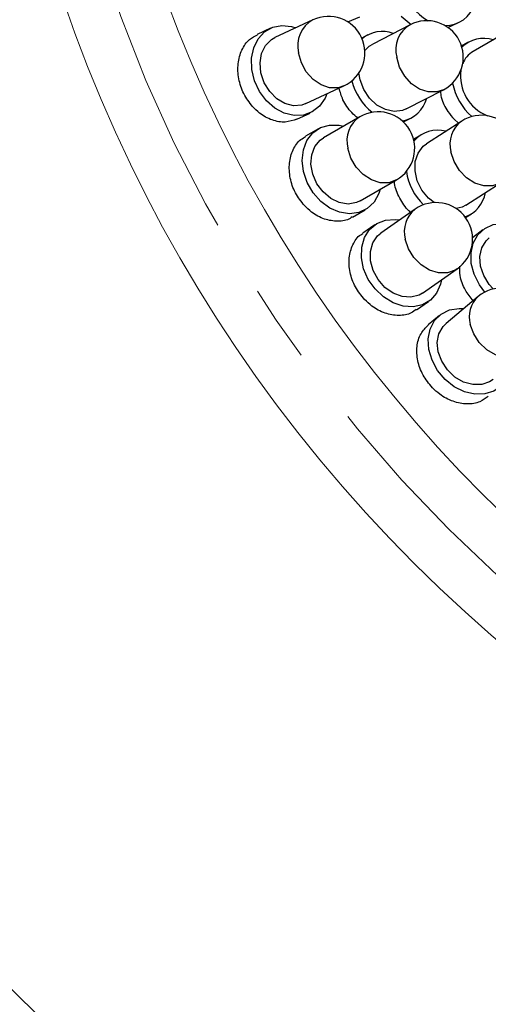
# Model space of a CAD drawing. Header units: millimetres. Extents: x -201 to 202, y 143 to 428.
# Tile 5 of 33: x 65.5 to 75.12, y 294.11 to 314.34. Entities that reach past the tile are written whole.
import ezdxf

# ---------------------------------------------------------------- set-up
doc = ezdxf.new("R2010")
doc.units = ezdxf.units.MM
doc.header["$LTSCALE"] = 0.25
doc.linetypes.add('CENTER', pattern=[50.8, 31.75, -6.35, 6.35, -6.35])
for name, color, linetype, lineweight in [('BASE', 7, 'Continuous', 20), ('CENTER', 1, 'CENTER', 9), ('DIMENSION', 6, 'Continuous', 9)]:
    doc.layers.add(name, color=color, linetype=linetype, lineweight=lineweight)
doc.layers.add('PCB ASSY', color=7, linetype='Continuous')
doc.styles.add('VS Standard', font='msgothic.ttc', dxfattribs={"height": 3})
doc.dimstyles.new('VS Standard x0.5', dxfattribs={"dimtxt": 3, "dimasz": 3, "dimexe": 0.5, "dimexo": 0.8, "dimgap": 0.5, "dimtad": 3, "dimlfac": 2, "dimrnd": 0.0001, "dimzin": 9, "dimdsep": 46, "dimtxsty": 'VS Standard', "dimcen": 0, "dimaunit": 1, "dimadec": 0, "dimazin": 2, "dimtfac": 1, "dimtmove": 0, "dimatfit": 3, "dimfxl": 1, "dimtolj": 1, "dimtzin": 0, "dimarcsym": 0})

# ---------------------------------------------------------------- blocks, each defined once
blk = doc.blocks.new('*D309')
at = {"layer": 'Defpoints', "color": 0}
for p in [(94.818, 358.128), (69.27, 339.128), (70.136, 338.628), (53.42, 317.078), (94.818, 290.628)]:
    blk.add_point(p, dxfattribs=at)
at = {"layer": 'DIMENSION', "color": 0, "lineweight": -2}
for p, q in [((68.577, 339.528), (57.981, 345.646)), ((94.818, 289.828), (94.818, 281.842))]:
    blk.add_line(p, q, dxfattribs=at)
blk.add_arc((94.818, 324.378), 42.036, 154.0899, 265.9101, dxfattribs=at)
at = {"layer": 'DIMENSION', "color": 0}
for points in [[(57.449, 342.512), (56.566, 342.98), (58.414, 345.396)], [(91.802, 281.949), (91.838, 282.948), (94.818, 282.342)]]:
    blk.add_solid(points, dxfattribs=at)
at = {"layer": 'DIMENSION', "color": 0, "insert": (60.192, 304.386), "char_height": 3, "attachment_point": 5, "rotation": 300, "style": 'VS Standard'}
blk.add_mtext('\\A1;120%%d', dxfattribs=at)

msp = doc.modelspace()

# ---------------------------------------------------------------- linework, layer by layer
at = {"layer": 'BASE'}
for radius in [30, 28]:
    msp.add_circle((94.8179, 324.3778), radius, dxfattribs=at)
at = {"layer": 'CENTER'}
msp.add_circle((94.8179, 324.3778), 29, dxfattribs=at)
at = {"layer": 'PCB ASSY'}
for p, q in [((71.5253, 314.339), (70.7442, 313.9746)), ((72.2376, 314.2967), (72.4865, 314.3963)), ((73.5175, 314.2359), (72.7514, 313.8408)), ((73.3326, 314.4161), (73.5391, 314.2436)), ((74.2938, 314.182), (74.5023, 314.2748)), ((70.6543, 314.1671), (70.3812, 314.0397)), ((72.654, 314.0297), (72.5275, 313.9644)), ((75.5595, 314.1206), (74.8131, 313.6895)), ((74.7068, 313.8736), (74.5756, 313.7978)), ((71.3783, 312.6152), (72.1594, 312.9796)), ((73.439, 312.5077), (74.205, 312.9028)), ((71.1952, 312.2953), (71.4682, 312.4226)), ((72.4888, 312.3471), (71.7425, 311.916)), ((73.3825, 312.2394), (73.5364, 312.3188)), ((74.578, 312.2571), (73.853, 311.791)), ((74.4212, 312.2946), (74.5162, 312.2173)), ((71.6362, 312.1), (71.3752, 311.9493)), ((73.738, 311.9697), (73.5924, 311.8761)), ((72.4927, 310.6171), (73.2391, 311.0482)), ((74.6641, 310.5292), (75.3892, 310.9953)), ((72.338, 310.2824), (72.599, 310.4331)), ((73.6224, 310.4468), (72.9164, 309.9523)), ((74.6593, 310.2735), (74.7791, 310.3505)), ((72.7945, 310.1263), (72.5477, 309.9534)), ((75.013, 310.0221), (74.8023, 309.8564)), ((73.777, 308.7237), (74.4829, 309.2182)), ((74.9172, 308.6525), (74.257, 308.0983)), ((73.652, 308.3767), (73.8989, 308.5496)), ((74.1204, 308.2611), (73.8896, 308.0674))]:
    msp.add_line(p, q, dxfattribs=at)
at = {"layer": 'PCB ASSY', "flags": 128}
for points in [[(71.8091, 312.8162), (71.7731, 312.7301), (71.6606, 312.5643), (71.5104, 312.4444), (71.3321, 312.378), (71.1367, 312.3691), (70.9365, 312.4185), (70.7442, 312.5228), (70.5719, 312.6757), (70.4302, 312.8675), (70.3283, 313.0862), (70.2723, 313.318), (70.266, 313.5483), (70.3096, 313.7627), (70.4004, 313.9477), (70.5328, 314.0917), (70.6984, 314.1856), (70.8867, 314.2235), (71.0861, 314.2031), (71.1749, 314.1755)], [(71.3783, 312.6152), (71.2988, 312.5865), (71.1271, 312.5728), (70.95, 312.6176), (70.782, 312.7173), (70.6366, 312.8637), (70.5256, 313.0451), (70.458, 313.2467), (70.4392, 313.4522), (70.4709, 313.645), (70.5504, 313.8094), (70.6712, 313.9321), (70.7442, 313.9746)], [(72.5909, 313.7059), (72.6802, 313.7955), (72.7514, 313.8408)], [(72.1594, 312.9796), (72.0411, 312.9425), (71.8669, 312.9425), (71.6907, 313.0006), (71.5268, 313.112), (71.3884, 313.2678), (71.2868, 313.4553), (71.2302, 313.6593)], [(74.205, 312.9028), (74.0684, 312.8571), (73.8931, 312.8571), (73.7152, 312.9148), (73.5491, 313.0255), (73.4083, 313.1803), (73.3042, 313.3666), (73.2452, 313.5693)], [(73.439, 312.5077), (73.3607, 312.4759), (73.1896, 312.4554), (73.011, 312.4931), (72.8391, 312.586), (72.688, 312.7266), (72.5699, 312.9034), (72.4944, 313.1022), (72.47, 313.2487)], [(72.9043, 310.8548), (72.8759, 310.766), (72.7783, 310.591), (72.6392, 310.4585), (72.4673, 310.3767), (72.2734, 310.3509), (72.0697, 310.3826), (71.8691, 310.4698), (71.684, 310.6071), (71.5262, 310.7858), (71.4056, 310.9948), (71.3297, 311.2208), (71.3033, 311.4497), (71.328, 311.667), (71.4024, 311.8593), (71.5217, 312.0142), (71.6785, 312.1222), (71.8628, 312.1764), (72.0632, 312.1735), (72.1541, 312.1537)], [(72.4927, 310.6171), (72.416, 310.5816), (72.2461, 310.553), (72.0658, 310.5822), (71.8898, 310.6668), (71.7321, 310.8), (71.6058, 310.971), (71.5208, 311.166), (71.4842, 311.3691), (71.499, 311.5639), (71.5638, 311.7346), (71.6735, 311.8674), (71.7425, 311.916)], [(73.2391, 311.0482), (73.0805, 310.9913), (72.9036, 310.9913), (72.7236, 311.0486), (72.555, 311.1584), (72.4113, 311.3118), (72.3044, 311.4966), (72.2428, 311.6976)], [(74.0106, 310.5813), (73.8957, 310.6758), (73.7614, 310.8406), (73.6673, 311.0313), (73.621, 311.2324), (73.6265, 311.4277), (73.6831, 311.6013), (73.7864, 311.7391), (73.853, 311.791)], [(75.3892, 310.9953), (75.3687, 310.9829), (75.2085, 310.9262), (75.0301, 310.9262), (74.8479, 310.9829), (74.6768, 311.0917), (74.5304, 311.2439), (74.4208, 311.427), (74.3568, 311.6262)], [(74.6641, 310.5292), (74.5892, 310.4901), (74.467, 310.4576)], [(74.1663, 308.9964), (74.1458, 308.9054), (74.0638, 308.7226), (73.9367, 308.5784), (73.7726, 308.482), (73.5817, 308.4394), (73.3761, 308.4532), (73.1686, 308.5226), (72.9723, 308.6433), (72.7995, 308.8075), (72.6611, 309.0052), (72.5658, 309.2237), (72.5195, 309.4494), (72.5252, 309.6681), (72.5826, 309.8661), (72.6879, 310.0309), (72.8347, 310.1521), (73.0136, 310.2222), (73.2134, 310.2367), (73.3057, 310.225)], [(75.0554, 308.7445), (74.942, 308.8953), (74.8347, 309.1082), (74.776, 309.331), (74.7696, 309.5497), (74.8158, 309.7506), (74.9119, 309.9209), (75.0517, 310.0501), (75.2264, 310.13), (75.4251, 310.1556), (75.518, 310.149)], [(73.777, 308.7237), (73.7036, 308.6816), (73.5369, 308.6383), (73.3548, 308.6517), (73.172, 308.7207), (73.0034, 308.8396), (72.8626, 308.999), (72.761, 309.1858), (72.7068, 309.3849), (72.7045, 309.5803), (72.7542, 309.756), (72.8519, 309.8978), (72.9164, 309.9523)], [(74.4829, 309.2182), (74.445, 309.1942), (74.2839, 309.138), (74.1041, 309.138), (73.9201, 309.1942), (73.7469, 309.3022), (73.5984, 309.4531), (73.4867, 309.6348), (73.4209, 309.8325)], [(75.2266, 308.8078), (75.1435, 308.9003), (75.0317, 309.0812), (74.9666, 309.277), (74.9534, 309.4719), (74.9933, 309.6501), (75.083, 309.7972), (75.1443, 309.8551)], [(75.5855, 307.255), (75.5729, 307.1626), (75.5072, 306.9733), (75.3932, 306.8186), (75.2381, 306.7083), (75.0517, 306.6492), (74.8456, 306.645), (74.6328, 306.6961), (74.4268, 306.7992), (74.2403, 306.9478), (74.0852, 307.1326), (73.9712, 307.342), (73.9055, 307.5628), (73.8921, 307.7812), (73.932, 307.9834), (74.0226, 308.1567), (74.1582, 308.2903), (74.3303, 308.3757), (74.5281, 308.4076), (74.6211, 308.4039)], [(75.2214, 306.9494), (75.152, 306.9011), (74.9897, 306.8435), (74.8071, 306.8409), (74.619, 306.8937), (74.4406, 306.9975), (74.2865, 307.144), (74.169, 307.3212), (74.0977, 307.5149), (74.0784, 307.7093), (74.1126, 307.8886), (74.1975, 308.0384), (74.257, 308.0983)], [(75.8816, 307.5036), (75.8054, 307.4515), (75.6419, 307.3963), (75.4587, 307.3963), (75.2707, 307.4515), (75.0931, 307.5575), (74.9404, 307.7056), (74.8248, 307.884), (74.7558, 308.078)]]:
    msp.add_lwpolyline(points, dxfattribs=at)
at = {"layer": 'PCB ASSY'}
for centre, radius, start, end in [((74.4595, 315.3059), 1.1401, 195.66946, 239.96861), ((74.2422, 314.8623), 0.6399, 268.87727, 341.79063), ((71.8135, 313.81), 0.6024, 118.5882, 194.4837), ((71.8423, 313.6593), 0.75, 295.01, 115.01), ((73.8194, 313.7237), 0.5945, 120.51566, 195.04865), ((73.8613, 313.5693), 0.75, 297.28273, 117.28273), ((72.9499, 313.4487), 0.6499, 69.8329, 129.74227), ((75.0302, 313.3079), 0.6492, 72.55722, 133.67931), ((75.0708, 313.2559), 0.5044, 120.71559, 159.26009), ((75.4357, 313.183), 0.8807, 171.9555, 248.06459), ((73.4755, 313.3712), 1.1872, 193.99876, 231.84372), ((75.5613, 313.2556), 1.19, 190.50165, 229.51845), ((73.2408, 312.8913), 0.6424, 280.69963, 345.04529), ((72.864, 311.6976), 0.75, 300.01, 120.01), ((72.8061, 311.8555), 0.585, 122.83906, 195.65754), ((74.9292, 311.7797), 0.5926, 126.34419, 195.01557), ((74.9836, 311.6262), 0.75, 302.73727, 122.73727), ((74.0881, 311.4217), 0.6476, 75.2628, 139.03219), ((74.6192, 311.3911), 1.1872, 188.1763, 226.02129), ((74.4284, 310.8931), 0.6445, 290.00428, 350.46059), ((73.9839, 309.988), 0.584, 128.24089, 195.44842), ((74.0526, 309.8325), 0.75, 305.01, 125.01), ((75.3994, 308.078), 0.75, 310.01, 130.01), ((75.2988, 308.2354), 0.5653, 132.45542, 196.1617)]:
    msp.add_arc(centre, radius, start, end, dxfattribs=at)
for points, knots in [([(70.2852, 312.5553), (70.2202, 312.6407), (70.09, 312.8116), (69.9896, 313.1266), (69.9751, 313.4424), (70.0549, 313.7253), (70.1968, 313.9365), (70.3299, 314.0025), (70.3863, 314.0304)], [0, 0, 0, 0, 0.1743518, 0.3487032, 0.523053, 0.6974371, 0.8718424, 1, 1, 1, 1]), ([(72.4439, 312.3211), (72.4029, 312.3565), (72.2835, 312.4598), (72.1366, 312.6702), (72.0838, 312.8534), (72.0607, 312.9336)], [0, 0, 0, 0, 0.2268738, 0.661549, 1, 1, 1, 1]), ([(74.1398, 312.8691), (74.1451, 312.8279), (74.1633, 312.6836), (74.2681, 312.4802), (74.3786, 312.3462), (74.4212, 312.2946)], [0, 0, 0, 0, 0.19734446, 0.69048707, 1, 1, 1, 1]), ([(71.1944, 312.2976), (71.1168, 312.2709), (70.9578, 312.2163), (70.6851, 312.2654), (70.4523, 312.388), (70.3317, 312.5087), (70.2852, 312.5553)], [0, 0, 0, 0, 0.2661935, 0.5453923, 0.8246511, 1, 1, 1, 1]), ([(71.3505, 310.5209), (71.2836, 310.6059), (71.1499, 310.7759), (71.0452, 311.0873), (71.0274, 311.3986), (71.1069, 311.6741), (71.2324, 311.8646), (71.3456, 311.9197), (71.3819, 311.9374)], [0, 0, 0, 0, 0.1826734, 0.3653469, 0.5480279, 0.7307475, 0.9134773, 1, 1, 1, 1]), ([(73.5294, 310.3816), (73.5178, 310.3917), (73.4267, 310.4711), (73.3022, 310.6714), (73.2023, 310.8908), (73.1981, 311.0079), (73.1975, 311.0242)], [0, 0, 0, 0, 0.0628222, 0.4964048, 0.9299863, 1, 1, 1, 1]), ([(72.3329, 310.2899), (72.3188, 310.2785), (72.2383, 310.2135), (72.0363, 310.187), (71.7611, 310.2275), (71.5215, 310.3544), (71.3981, 310.4746), (71.3505, 310.5209)], [0, 0, 0, 0, 0.0553256, 0.3156835, 0.5760613, 0.8364952, 1, 1, 1, 1]), ([(72.5858, 308.5886), (72.5175, 308.673), (72.3807, 308.8418), (72.2732, 309.1488), (72.2536, 309.4552), (72.335, 309.7221), (72.444, 309.8931), (72.5365, 309.9381), (72.5522, 309.9458)], [0, 0, 0, 0, 0.1921105, 0.3842203, 0.5763469, 0.7685121, 0.9606735, 1, 1, 1, 1]), ([(74.8123, 308.5644), (74.7556, 308.6358), (74.6317, 308.7918), (74.5363, 309.0485), (74.5371, 309.21), (74.5374, 309.2737)], [0, 0, 0, 0, 0.3382355, 0.7392599, 1, 1, 1, 1]), ([(73.6442, 308.3878), (73.6122, 308.362), (73.5137, 308.2826), (73.2871, 308.2495), (73.0048, 308.2954), (72.7606, 308.4227), (72.6345, 308.5424), (72.5858, 308.5886)], [0, 0, 0, 0, 0.117143, 0.360463, 0.6038182, 0.8472195, 1, 1, 1, 1]), ([(73.9763, 306.7784), (73.9074, 306.8624), (73.7696, 307.0305), (73.6623, 307.3341), (73.6479, 307.6309), (73.7224, 307.8934), (73.8381, 308.0091), (73.893, 308.0641)], [0, 0, 0, 0, 0.2038332, 0.4076678, 0.6115271, 0.8154194, 1, 1, 1, 1]), ([(75.1218, 306.6004), (75.0687, 306.5595), (74.9477, 306.4662), (74.6906, 306.4297), (74.4012, 306.4825), (74.1532, 306.6121), (74.0255, 306.7321), (73.9763, 306.7784)], [0, 0, 0, 0, 0.1775568, 0.4042335, 0.6309531, 0.8577059, 1, 1, 1, 1])]:
    msp.add_open_spline(points, degree=3, knots=knots, dxfattribs=at)

# ---------------------------------------------------------------- dimensions: what is measured, and where the dimension line sits
at = {"layer": 'DIMENSION'}
dim = msp.add_angular_dim_2l(base=(53.4204, 317.0783), line1=((69.2701, 339.1278), (70.1362, 338.6278)), line2=((94.8179, 358.1278), (94.8179, 290.6278)), dimstyle='VS Standard x0.5', dxfattribs=at)
dim.commit()
dim.dimension.update_dxf_attribs({"geometry": '*D309', "text_midpoint": (60.1918, 304.3864)})

doc.saveas('drawing.dxf')
